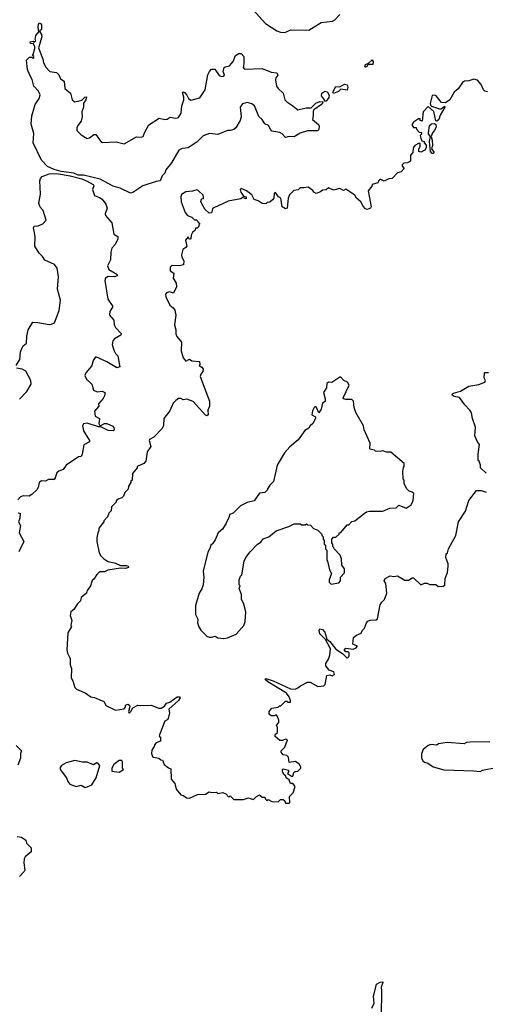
# Model space of a CAD drawing. Extents: x 2604950 to 2749250, y 940531 to 1028284.
# Tile 89 of 220: x 2660526 to 2664308, y 1003256 to 1011255. Entities that reach past the tile are written whole.
import ezdxf

# ---------------------------------------------------------------- set-up
doc = ezdxf.new("R2010")
doc.units = 0

msp = doc.modelspace()

# ---------------------------------------------------------------- linework, layer by layer
at = {"layer": '0CON05XD'}
for points in [[(2662370.7, 1011390.7), (2662522.5, 1011225), (2662615, 1011163.3), (2662645, 1011153.3), (2662679.3, 1011150.7), (2662727, 1011173), (2662875, 1011170), (2662975, 1011232.5), (2663067, 1011243), (2663086.4, 1011253.6), (2663125, 1011296.7)], [(2661425, 1009844.3), (2661343.3, 1009885), (2661285, 1009902.2), (2661178.5, 1009958.5), (2661045, 1009990.8), (2661001.2, 1009991.2), (2660965, 1010009.2), (2660862.2, 1010022.2), (2660805, 1010038.1), (2660752.7, 1010062.7), (2660702.7, 1010112.7), (2660634.6, 1010254.6), (2660641.4, 1010331.4), (2660618.1, 1010405), (2660624.6, 1010475), (2660650.6, 1010565), (2660684, 1010615), (2660692, 1010645), (2660678.8, 1010675), (2660640, 1010715), (2660628.8, 1010768.8), (2660607.5, 1010805), (2660590.7, 1010850.7), (2660582.5, 1010925), (2660605, 1010950), (2660625, 1010950), (2660635, 1010940), (2660640, 1010945), (2660640, 1010955), (2660630, 1010965), (2660637, 1010973), (2660648.3, 1011021.7), (2660650, 1011035), (2660638.3, 1011058.3), (2660615, 1011062.5), (2660612.5, 1011075), (2660635, 1011080), (2660645, 1011070), (2660657, 1011083), (2660652.5, 1011092.5), (2660656.7, 1011125), (2660683, 1011157), (2660676.7, 1011195), (2660680, 1011215), (2660685, 1011230), (2660695, 1011222.5), (2660703, 1011213), (2660702.5, 1011175), (2660690, 1011165), (2660690, 1011155), (2660703.9, 1011133.9), (2660705.8, 1011115), (2660680, 1011025), (2660714.2, 1010935), (2660718.8, 1010905), (2660738.8, 1010868.8), (2660770, 1010835), (2660825, 1010826.7), (2660845, 1010807.5), (2660857.5, 1010775), (2660886.7, 1010755), (2660893.3, 1010695), (2660938.3, 1010658.3), (2660953.3, 1010605), (2660965, 1010592.5), (2660975, 1010587.5), (2661030, 1010600), (2661055, 1010626.7), (2661067.5, 1010627.5), (2661063.3, 1010605), (2661043.6, 1010576.4), (2661043.3, 1010545), (2661030, 1010505), (2661033.3, 1010465), (2661025, 1010430), (2660997.5, 1010395), (2660990, 1010375), (2660990, 1010355), (2661025, 1010320), (2661075, 1010290), (2661092.5, 1010295), (2661128.3, 1010321.7), (2661145, 1010322.5), (2661186.1, 1010266.1), (2661198.3, 1010258.3), (2661308.8, 1010261.2), (2661374.2, 1010245.8), (2661475, 1010302.5), (2661515, 1010300), (2661530, 1010305), (2661540, 1010335), (2661575, 1010400), (2661660, 1010455), (2661705, 1010443.8), (2661725, 1010447.5), (2661748.3, 1010461.7), (2661795, 1010453.8), (2661815, 1010460), (2661838, 1010495), (2661844.2, 1010555.8), (2661860, 1010605), (2661860, 1010625), (2661847.5, 1010662.5), (2661855, 1010667.5), (2661865, 1010663.3), (2661885, 1010642.5), (2661896.7, 1010615), (2661915, 1010600), (2661988.8, 1010621.2), (2662033.3, 1010685), (2662053.9, 1010806.1), (2662067.5, 1010835), (2662085, 1010852.5), (2662111.7, 1010851.7), (2662145, 1010802.5), (2662165, 1010792.5), (2662180, 1010795), (2662190, 1010805), (2662180, 1010835), (2662187.5, 1010865), (2662195, 1010872.5), (2662229.3, 1010880.7), (2662260, 1010915), (2662280, 1010965), (2662305, 1010980), (2662325, 1010980), (2662347, 1010957), (2662347.5, 1010895), (2662340, 1010865), (2662351.7, 1010851.7), (2662495, 1010858.8), (2662569.5, 1010829.5), (2662615, 1010823.8), (2662622, 1010805), (2662607.5, 1010782.5), (2662604.2, 1010765), (2662611.9, 1010715), (2662624.6, 1010694.6), (2662665, 1010658), (2662680.8, 1010605), (2662696.4, 1010586.4), (2662745.4, 1010555.4), (2662785, 1010521.2), (2662852.5, 1010537.5), (2662892.3, 1010537.7), (2662932.2, 1010577.8), (2662965, 1010591.2), (2662987.5, 1010587.5), (2662986.7, 1010575), (2662976.7, 1010565), (2662915, 1010521.2), (2662909.2, 1010510.8), (2662910.8, 1010475), (2662904.1, 1010444.1), (2662953, 1010403), (2662959.3, 1010389.3), (2662956.4, 1010363.6), (2662945, 1010352.5), (2662865, 1010352), (2662805, 1010332.9), (2662755, 1010303.3), (2662715, 1010306.7), (2662685, 1010298.8), (2662657.9, 1010327.9), (2662639.1, 1010339.1), (2662575, 1010350), (2662565, 1010358.8), (2662545.7, 1010395.7), (2662518.3, 1010408.3), (2662494.3, 1010444.3), (2662468.3, 1010468.3), (2662434.4, 1010555), (2662412.4, 1010572.4), (2662375, 1010581.5), (2662335, 1010570), (2662315.6, 1010545), (2662324.4, 1010465), (2662315.6, 1010435), (2662282.5, 1010375), (2662265, 1010363.8), (2662235, 1010353.3), (2662215, 1010353.3), (2662135, 1010321.2), (2662069.1, 1010329.1), (2662015, 1010311.5), (2661966.9, 1010263.1), (2661895.3, 1010214.7), (2661845, 1010209.5), (2661819.2, 1010195), (2661758.9, 1010091.1), (2661713.8, 1010036.2), (2661705, 1010006.7), (2661682.5, 1009985), (2661666.7, 1009945), (2661635, 1009941.1), (2661525, 1009905.6), (2661445, 1009850.8), (2661425, 1009844.3)], [(2663335, 1010870), (2663330, 1010875), (2663335, 1010890), (2663358.3, 1010901.7), (2663388.3, 1010928.3), (2663396.4, 1010916.4), (2663395, 1010890), (2663355, 1010890), (2663345, 1010872.5), (2663335, 1010870)], [(2664325, 1010668), (2664304.3, 1010674.3), (2664293.8, 1010685), (2664275, 1010727.5), (2664243.9, 1010763.9), (2664215, 1010772), (2664175, 1010758), (2664137.5, 1010755), (2664121.2, 1010745), (2664088.3, 1010691.7), (2664054.5, 1010665.5), (2664019.5, 1010605), (2663985, 1010578.1), (2663952.5, 1010582.5), (2663910, 1010635), (2663895, 1010642.5), (2663875, 1010640), (2663860, 1010575), (2663861.7, 1010561.7), (2663871.7, 1010551.7), (2663935, 1010530), (2663948.1, 1010531.9), (2663975, 1010553.3), (2663980, 1010545), (2663941.5, 1010478.5), (2663931.4, 1010445), (2663915, 1010430), (2663905, 1010432.5), (2663888.8, 1010508.8), (2663845, 1010550), (2663802.5, 1010505), (2663795, 1010430), (2663780, 1010435), (2663778.3, 1010448.3), (2663765, 1010450), (2663725, 1010422.5), (2663712.5, 1010405), (2663712.5, 1010395), (2663725, 1010380), (2663745, 1010380), (2663750, 1010365), (2663771.7, 1010341.7), (2663788.3, 1010338.3), (2663790, 1010325), (2663780, 1010315), (2663783, 1010293), (2663791.7, 1010271.7), (2663810, 1010265), (2663810, 1010255), (2663826.7, 1010235), (2663827.5, 1010215), (2663817.5, 1010195), (2663785, 1010177.5), (2663767.5, 1010185), (2663767.5, 1010205), (2663780, 1010225), (2663778.3, 1010248.3), (2663765, 1010250), (2663735, 1010232.5), (2663722.5, 1010215), (2663720, 1010175), (2663700, 1010155), (2663700, 1010105), (2663677, 1010093), (2663645, 1010090), (2663633, 1010077), (2663632.5, 1010065), (2663650, 1010045), (2663625, 1010020), (2663595, 1010010), (2663550, 1009965), (2663525, 1009962.5), (2663485, 1009942.5), (2663455, 1009960), (2663441.7, 1009948.3), (2663435, 1009930), (2663390, 1009915), (2663387, 1009903), (2663357.5, 1009865), (2663380, 1009735), (2663376, 1009724), (2663347, 1009713), (2663335, 1009717.5), (2663315, 1009740), (2663296.1, 1009776.1), (2663262.5, 1009805), (2663249.3, 1009829.3), (2663175, 1009877.5), (2663155, 1009867.5), (2663125, 1009882.5), (2663075, 1009871.2), (2663035, 1009887.5), (2663015, 1009872.5), (2662985, 1009870), (2662970, 1009855), (2662935, 1009842.5), (2662915, 1009852.5), (2662906.4, 1009866.4), (2662870, 1009895), (2662835, 1009887.5), (2662805, 1009890), (2662787, 1009873), (2662753.8, 1009866.2), (2662717, 1009833), (2662706.2, 1009805), (2662697.5, 1009722.5), (2662685, 1009717.5), (2662657.5, 1009735), (2662646.7, 1009805), (2662627, 1009817), (2662605, 1009850), (2662592.5, 1009845), (2662590, 1009805), (2662578.3, 1009791.7), (2662557, 1009773), (2662535, 1009770), (2662525, 1009760), (2662495, 1009762.5), (2662463.6, 1009783.6), (2662430, 1009795), (2662410.7, 1009830.7), (2662367.5, 1009865), (2662325, 1009882.5), (2662317.5, 1009875), (2662322.3, 1009852.3), (2662345, 1009820), (2662366.7, 1009816.7), (2662365, 1009800), (2662335, 1009810), (2662321.7, 1009798.3), (2662218.3, 1009781.7), (2662103, 1009727), (2662093, 1009717), (2662083, 1009687), (2662065, 1009682.5), (2662030, 1009715), (2661997.5, 1009775), (2662001.7, 1009798.3), (2662018.3, 1009801.7), (2662020, 1009815), (2662015, 1009830), (2661975, 1009867.5), (2661965, 1009872.5), (2661929.3, 1009860.7), (2661875, 1009856.2), (2661840, 1009835), (2661833.8, 1009815), (2661836.7, 1009775), (2661869.3, 1009689.3), (2661890, 1009665), (2661925, 1009650), (2661945, 1009630), (2661965, 1009630), (2661971.7, 1009611.7), (2661990, 1009595), (2661981.7, 1009588.3), (2661980, 1009575), (2661968.3, 1009561.7), (2661955, 1009560), (2661950, 1009545), (2661930, 1009525), (2661920, 1009505), (2661916.4, 1009473.6), (2661905, 1009470), (2661895, 1009490), (2661872.5, 1009465), (2661882.5, 1009415), (2661876.4, 1009403.6), (2661851.7, 1009388.3), (2661840, 1009345), (2661843.3, 1009325), (2661860, 1009295), (2661856, 1009264), (2661825, 1009254.2), (2661761.4, 1009258.6), (2661747.5, 1009245), (2661748, 1009215), (2661777.5, 1009195), (2661772.5, 1009155), (2661797.5, 1009115), (2661800, 1009085), (2661775, 1009032.5), (2661743.8, 1009043.8), (2661718.8, 1009035), (2661711.4, 1009025), (2661713.4, 1009003.4), (2661745, 1008936), (2661773.3, 1008915), (2661786.2, 1008895), (2661793.8, 1008855), (2661784, 1008775), (2661793.8, 1008735), (2661793.6, 1008703.6), (2661801.2, 1008681.2), (2661840.8, 1008635), (2661836.5, 1008565), (2661855, 1008506.7), (2661875, 1008480), (2661905, 1008497.5), (2661923, 1008483), (2661987, 1008477), (2661990, 1008455), (2661982.5, 1008445), (2662005, 1008431.2), (2662017.1, 1008415), (2662014.4, 1008395.6), (2661996.2, 1008375), (2661991.2, 1008355), (2662067.5, 1008155), (2662067.5, 1008115), (2662053, 1008083), (2662057.5, 1008045), (2662045, 1008037.5), (2662035, 1008042.5), (2661935, 1008153.3), (2661885, 1008172.5), (2661855, 1008167.5), (2661835, 1008177.5), (2661815, 1008177.5), (2661795, 1008162.5), (2661771.7, 1008138.3), (2661745, 1008077.5), (2661696.7, 1008015), (2661693, 1007957), (2661682.5, 1007935), (2661615, 1007862.5), (2661580, 1007845), (2661577.5, 1007835), (2661591.7, 1007788.3), (2661562.5, 1007745), (2661551.7, 1007668.3), (2661535, 1007650), (2661480, 1007625), (2661480, 1007615), (2661443, 1007567), (2661440, 1007515), (2661430, 1007505)], [(2663075, 1010654), (2663068.8, 1010665), (2663095, 1010713.3), (2663125, 1010708.8), (2663165, 1010730), (2663186.7, 1010725), (2663191.2, 1010705), (2663185, 1010682.5), (2663135, 1010690), (2663115, 1010672), (2663075, 1010654)], [(2663001.7, 1010591.7), (2663002.5, 1010605), (2662976.4, 1010636.4), (2662981.2, 1010658.8), (2663005, 1010674), (2663025, 1010670), (2663038.8, 1010638.8), (2663036.8, 1010623.2), (2663015, 1010593.3), (2663001.7, 1010591.7)], [(2663875, 1010166.7), (2663862.5, 1010185), (2663853.3, 1010265), (2663862.5, 1010305), (2663846.2, 1010325), (2663846.2, 1010335), (2663853.8, 1010396.2), (2663871.2, 1010408.8), (2663895, 1010411.2), (2663905, 1010403.3), (2663910, 1010385), (2663895.6, 1010355), (2663877.8, 1010335), (2663866.7, 1010305), (2663877.5, 1010275), (2663877.7, 1010232.3), (2663870, 1010205), (2663893.3, 1010175), (2663885, 1010168.8), (2663875, 1010166.7)], [(2660497.5, 1008445), (2660526.4, 1008493.6), (2660533.9, 1008556.1), (2660545, 1008590), (2660553.6, 1008606.4), (2660581.7, 1008628.3), (2660583, 1008683), (2660594.1, 1008735.9), (2660632.5, 1008797.5), (2660674.3, 1008794.3), (2660765, 1008779.2), (2660785, 1008780), (2660808.5, 1008791.5), (2660848.1, 1008891.9), (2660857.1, 1008975), (2660834.2, 1009065), (2660840.8, 1009165), (2660830.8, 1009235), (2660808.8, 1009265), (2660731.4, 1009301.4), (2660712.3, 1009332.3), (2660685, 1009357.5), (2660648.8, 1009415), (2660652.3, 1009492.3), (2660637.5, 1009565), (2660645, 1009576.7), (2660675, 1009580), (2660715, 1009597.5), (2660740, 1009625), (2660718, 1009705), (2660693, 1009733), (2660680.8, 1009765), (2660693.9, 1009836.1), (2660689.2, 1009945), (2660694.2, 1009965.8), (2660708.8, 1009981.2), (2660765, 1010002.5), (2660825, 1010005.8), (2660937.3, 1009987.3), (2661031.8, 1009961.8), (2661075, 1009942.5), (2661123.8, 1009915), (2661127.5, 1009905), (2661117.5, 1009875), (2661135, 1009826.7), (2661175, 1009811.2), (2661195, 1009796.2), (2661226.2, 1009755), (2661236.2, 1009725), (2661221.7, 1009678.3), (2661223.3, 1009665), (2661273.3, 1009605), (2661291.3, 1009511.3), (2661323.6, 1009493.6), (2661322.5, 1009475), (2661301.4, 1009428.6), (2661275, 1009400), (2661266.7, 1009365), (2661264.2, 1009305), (2661239.2, 1009255), (2661250, 1009225), (2661315, 1009186.2), (2661317.5, 1009175), (2661295, 1009166.7), (2661245, 1009168.6), (2661224, 1009155), (2661217.5, 1009135), (2661242.5, 1008985), (2661283.8, 1008925), (2661258, 1008885), (2661256, 1008855), (2661290, 1008815), (2661293.8, 1008775), (2661303, 1008753), (2661350, 1008705), (2661348, 1008692), (2661295, 1008663.3), (2661284, 1008645), (2661278, 1008615), (2661290.3, 1008570.3), (2661304.2, 1008544.2), (2661323.3, 1008525), (2661333, 1008463), (2661340, 1008435), (2661315, 1008427.5), (2661235, 1008476.2), (2661145, 1008516.7), (2661125, 1008492.5), (2661108.7, 1008441.3), (2661064.4, 1008385), (2661055.8, 1008365), (2661069.2, 1008335), (2661112.5, 1008295), (2661126.7, 1008245), (2661155, 1008231.2), (2661195, 1008236.7), (2661216.7, 1008225), (2661217.5, 1008205), (2661203.2, 1008176.8), (2661167.5, 1008135), (2661170, 1008115), (2661132.5, 1008075), (2661138, 1008035), (2661173.9, 1008013.9), (2661168.9, 1007975), (2661172.9, 1007962.9), (2661185, 1007959.2), (2661215, 1007974.5), (2661235, 1007973.6), (2661282.4, 1007952.4), (2661291.7, 1007941.7), (2661294.2, 1007925), (2661285, 1007913.9), (2661245, 1007916.6), (2661185, 1007946.7), (2661165, 1007946.2), (2661075, 1007978), (2661045, 1007971.2), (2661035.8, 1007955), (2661044.4, 1007915), (2661093.8, 1007835), (2661093.3, 1007825), (2661047.7, 1007802.3), (2661033.8, 1007725), (2661025, 1007707.5), (2661005, 1007703.3), (2660905, 1007636.2), (2660879.3, 1007600.7), (2660843.2, 1007586.8), (2660827, 1007573), (2660815, 1007532.5), (2660805, 1007518.8), (2660760.5, 1007519.5), (2660735, 1007506.7), (2660702.3, 1007507.7), (2660683.3, 1007495), (2660676.7, 1007455), (2660666.2, 1007435), (2660625, 1007396.7), (2660603, 1007383), (2660555, 1007387.5), (2660531.7, 1007378.3), (2660510, 1007355)], [(2660525, 1008173.3), (2660585, 1008233.8), (2660618.6, 1008295), (2660617.1, 1008325), (2660575, 1008398.8), (2660545.8, 1008415.8), (2660500, 1008425)], [(2664315, 1007570), (2664270, 1007615), (2664270, 1007635), (2664258.3, 1007668.3), (2664250, 1007675), (2664248.8, 1007725), (2664261.2, 1007805), (2664243.8, 1007825), (2664223.3, 1007875), (2664227.5, 1007945), (2664202.5, 1008015), (2664195, 1008060), (2664183, 1008083), (2664142.5, 1008125), (2664097.5, 1008185), (2664055, 1008193.3), (2664037.5, 1008205), (2664040, 1008215), (2664049.3, 1008220.7), (2664105, 1008236.7), (2664175, 1008277.5), (2664255, 1008290), (2664305, 1008310), (2664310, 1008325), (2664297.5, 1008345), (2664300, 1008385), (2664305, 1008390), (2664335, 1008390)], [(2662185, 1006227.5), (2662215, 1006232.5), (2662285, 1006262.5), (2662347, 1006333), (2662357.5, 1006365), (2662362.5, 1006445), (2662347, 1006507), (2662328.3, 1006548.3), (2662327.5, 1006585), (2662310, 1006635), (2662317.5, 1006655), (2662310, 1006665), (2662310, 1006705), (2662320, 1006735), (2662330, 1006745), (2662350, 1006855), (2662362.5, 1006885), (2662397, 1006933), (2662457, 1006993), (2662485, 1007010), (2662503.6, 1007036.4), (2662550, 1007055), (2662608.3, 1007101.7), (2662711.7, 1007138.3), (2662755, 1007160), (2662805, 1007160), (2662815, 1007150), (2662845, 1007150), (2662855, 1007160), (2662865, 1007150), (2662888.3, 1007148.3), (2662911.7, 1007121.7), (2662948.3, 1007108.3), (2662978.3, 1007078.3), (2662981.7, 1007061.7), (2662990, 1007055), (2662990, 1007035), (2663000, 1007025), (2663000, 1006995), (2663010, 1006985), (2663010, 1006955), (2663020, 1006945), (2663020, 1006865), (2663027, 1006857), (2663042.5, 1006785), (2663057.5, 1006755), (2663040, 1006705), (2663040, 1006685), (2663055, 1006670), (2663119.3, 1006680.7), (2663132.5, 1006695), (2663133, 1006727), (2663165, 1006760), (2663163.3, 1006795), (2663143, 1006823), (2663140, 1006875), (2663130, 1006905), (2663080, 1006955), (2663078.3, 1006968.3), (2663070, 1006975), (2663070, 1006995), (2663060, 1007005), (2663060, 1007035), (2663075, 1007050), (2663095, 1007050), (2663120, 1007075), (2663120, 1007085), (2663135, 1007090), (2663185, 1007150), (2663198.3, 1007151.7), (2663223, 1007177), (2663247, 1007183), (2663325, 1007242.5), (2663343, 1007257), (2663368.3, 1007261.7), (2663475, 1007262.5), (2663533, 1007287), (2663585, 1007290), (2663605, 1007310), (2663665, 1007287.5), (2663706.4, 1007313.6), (2663721.7, 1007348.3), (2663727.5, 1007405), (2663715, 1007417.5), (2663690, 1007425), (2663670, 1007445), (2663650, 1007485), (2663650, 1007515), (2663640, 1007525), (2663637.5, 1007585), (2663643, 1007617), (2663650, 1007625), (2663648.3, 1007648.3), (2663541.7, 1007741.7), (2663505, 1007742.5), (2663475, 1007752.5), (2663455, 1007747.5), (2663415, 1007750), (2663407, 1007757), (2663370, 1007765), (2663372.5, 1007815), (2663323, 1007923), (2663317.5, 1007955), (2663256.7, 1008065), (2663243.3, 1008105), (2663237, 1008157), (2663225, 1008170), (2663175, 1008168.8), (2663157.5, 1008175), (2663153, 1008183), (2663202.5, 1008285), (2663189.3, 1008309.3), (2663160, 1008325), (2663135, 1008350), (2663125, 1008350), (2663061.7, 1008308.3), (2663035, 1008310), (2663021.7, 1008298.3), (2663017.5, 1008265), (2662992.5, 1008225), (2663006.7, 1008175), (2663007, 1008153), (2662985, 1008140), (2662975, 1008090), (2662955, 1008060), (2662937.5, 1008105), (2662925, 1008112.5), (2662917.5, 1008105), (2662903, 1008077), (2662900, 1008045), (2662928.3, 1008028.3), (2662927.5, 1008015), (2662906.7, 1007975), (2662884.2, 1007955.8), (2662874.2, 1007935.8), (2662842.7, 1007917.3), (2662787, 1007843), (2662720, 1007785), (2662676.2, 1007735), (2662617.5, 1007635), (2662587, 1007503), (2662557, 1007473), (2662540, 1007445), (2662540, 1007435), (2662517, 1007413), (2662475, 1007407.5), (2662430, 1007345), (2662375, 1007332.5), (2662320, 1007305), (2662260, 1007245), (2662230, 1007235), (2662227.5, 1007215), (2662202.5, 1007165), (2662173, 1007117), (2662137.5, 1007085), (2662115, 1007030), (2662093.3, 1006996.7), (2662077.5, 1006985), (2662071.7, 1006958.3), (2662055, 1006930), (2662017.5, 1006775), (2662022.5, 1006725), (2662016.4, 1006663.6), (2662005, 1006630), (2661983.3, 1006595), (2661953.9, 1006496.1), (2661953.9, 1006423.9), (2661973.3, 1006385), (2661971.2, 1006355), (2661981.7, 1006321.7), (2661997.5, 1006295), (2662050, 1006245), (2662065, 1006237.5), (2662085, 1006237.5), (2662115, 1006247.5), (2662135, 1006232.5), (2662185, 1006227.5)], [(2661430, 1007505), (2661430, 1007495), (2661410, 1007465), (2661408.3, 1007441.7), (2661380, 1007415), (2661370, 1007385), (2661355, 1007370), (2661325, 1007360), (2661310, 1007345), (2661310, 1007335), (2661273, 1007297), (2661270, 1007265), (2661250, 1007245), (2661240, 1007215), (2661210, 1007185), (2661210, 1007175), (2661170, 1007125), (2661170, 1007105), (2661160, 1007085), (2661152.5, 1007045), (2661152.5, 1007015), (2661172.5, 1006925), (2661185, 1006900), (2661210, 1006875), (2661243.6, 1006853.6), (2661305, 1006840), (2661345, 1006822), (2661395, 1006820.8), (2661406, 1006815), (2661408.8, 1006805), (2661385, 1006795.8), (2661345, 1006798), (2661243, 1006783), (2661215, 1006770), (2661175, 1006770), (2661151.7, 1006748.3), (2661129.3, 1006710.7), (2661115, 1006700), (2661100, 1006655), (2661073, 1006617), (2661070, 1006595), (2661025, 1006560), (2661020, 1006535), (2660995, 1006510), (2660966.4, 1006463.6), (2660942.5, 1006445), (2660937.5, 1006415), (2660950, 1006375), (2660942.5, 1006335), (2660947.5, 1006325), (2660917.5, 1006275), (2660910, 1006135), (2660915, 1006110), (2660937.5, 1006065), (2660937.5, 1006015), (2660946.7, 1005985), (2660943.3, 1005905), (2660956.7, 1005885), (2660975, 1005830), (2660986.7, 1005816.7), (2661057, 1005787), (2661103, 1005753), (2661135, 1005747.5), (2661195, 1005722.5), (2661208.3, 1005718.3), (2661225, 1005682.5), (2661305, 1005646.7), (2661375, 1005657.5), (2661385, 1005670), (2661386.7, 1005685), (2661405, 1005693.8), (2661416.9, 1005686.9), (2661422, 1005675), (2661410, 1005635), (2661415, 1005622.5), (2661428.8, 1005635), (2661444.2, 1005665.8), (2661485, 1005687.5), (2661505, 1005682.5), (2661595, 1005687.5), (2661653, 1005663), (2661675, 1005662.5), (2661703, 1005677), (2661718.1, 1005701.9), (2661745, 1005711.4), (2661805, 1005753.1), (2661824.1, 1005754.1), (2661828.6, 1005745), (2661815.4, 1005724.6), (2661737.5, 1005655), (2661744, 1005625), (2661731.7, 1005578.3), (2661725, 1005567.5), (2661703.9, 1005556.1), (2661662.5, 1005445), (2661660, 1005435), (2661670, 1005425), (2661670, 1005395), (2661635, 1005380), (2661620, 1005365), (2661620, 1005355), (2661598.3, 1005321.7), (2661597.5, 1005295), (2661605, 1005270), (2661613, 1005263), (2661657, 1005257), (2661671.7, 1005241.7), (2661685, 1005240), (2661700, 1005205), (2661735, 1005177.5), (2661755, 1005170), (2661757.5, 1005085), (2661785, 1005050), (2661796.7, 1005005), (2661835, 1004957.5), (2661855, 1004952.5), (2661885, 1004932.5), (2661905, 1004930), (2661970.7, 1004959.3), (2662035, 1004963.3), (2662065, 1004982.5), (2662085, 1004977.5), (2662125, 1004980), (2662135, 1004970), (2662175, 1004977.5), (2662200, 1004965), (2662225, 1004940), (2662235, 1004950), (2662265, 1004920), (2662345, 1004920), (2662385, 1004932.5), (2662397, 1004927), (2662425, 1004920), (2662450, 1004945), (2662475, 1004957.5), (2662495, 1004940), (2662518.3, 1004938.3), (2662521.7, 1004921.7), (2662533, 1004913), (2662545, 1004920), (2662575, 1004902.5), (2662625, 1004900), (2662645, 1004920), (2662665, 1004920), (2662678.3, 1004908.3), (2662685, 1004890), (2662715, 1004890), (2662720, 1004895), (2662717.5, 1004945), (2662747.5, 1004975), (2662762.5, 1005025), (2662745, 1005050), (2662725, 1005050), (2662715, 1005080), (2662690, 1005095), (2662688.3, 1005108.3), (2662670, 1005125), (2662670, 1005135), (2662660, 1005145), (2662660, 1005165), (2662665, 1005170), (2662708.3, 1005158.3), (2662710, 1005145), (2662701.7, 1005131.7), (2662735, 1005110), (2662745, 1005110), (2662751.7, 1005138.3), (2662763, 1005147), (2662785, 1005150), (2662810, 1005175), (2662810, 1005185), (2662800, 1005205), (2662765, 1005230), (2662715, 1005220), (2662710, 1005265), (2662697, 1005277), (2662665, 1005282.5), (2662650, 1005305), (2662650, 1005315), (2662680, 1005345), (2662700, 1005405), (2662685, 1005410), (2662661.7, 1005398.3), (2662638.3, 1005398.3), (2662601.7, 1005431.7), (2662601.7, 1005448.3), (2662620, 1005465), (2662620, 1005505), (2662612.5, 1005525), (2662630, 1005545), (2662630, 1005565), (2662620, 1005595), (2662608.3, 1005608.3), (2662591.7, 1005598.3), (2662568.3, 1005598.3), (2662553, 1005613), (2662552.5, 1005635), (2662575, 1005662.5), (2662625, 1005670), (2662635, 1005680), (2662648.3, 1005681.7), (2662685, 1005717.5), (2662695, 1005720), (2662705, 1005710), (2662725, 1005710), (2662726.7, 1005725), (2662716, 1005755), (2662694, 1005785), (2662541.9, 1005875), (2662518.6, 1005895), (2662525.9, 1005904.1), (2662583.8, 1005885), (2662725, 1005818.8), (2662763.6, 1005816.4), (2662785, 1005826.7), (2662806.4, 1005843.6), (2662865, 1005872.5), (2662885, 1005872.5), (2662947, 1005837), (2662995, 1005842.5), (2663007, 1005853), (2663021.7, 1005928.3), (2663045, 1005932.5), (2663065, 1005923.3), (2663082.5, 1005935), (2663076.4, 1005956.4), (2663040.7, 1005970.7), (2663012.5, 1006005), (2663012.5, 1006025), (2663035, 1006060), (2663046.4, 1006093.6), (2663050, 1006145), (2663009.4, 1006219.4), (2662965, 1006266.2), (2662957.5, 1006292.5), (2662965, 1006306.2), (2662985, 1006301.9), (2663005, 1006279.4), (2663022, 1006222), (2663045, 1006203.3), (2663095, 1006140), (2663146.7, 1006106.7), (2663185, 1006067.5), (2663202.5, 1006085), (2663201.7, 1006111.7), (2663195, 1006120), (2663175, 1006120), (2663163, 1006133), (2663165, 1006140), (2663175, 1006150), (2663235, 1006142.5), (2663258.3, 1006151.7), (2663270, 1006165), (2663233, 1006183), (2663237.5, 1006235), (2663262.5, 1006255), (2663299.3, 1006270.7), (2663310, 1006295), (2663327, 1006313), (2663342.5, 1006355), (2663355, 1006367.5), (2663373.9, 1006376.1), (2663421.7, 1006378.3), (2663431.7, 1006388.3), (2663455, 1006500), (2663467, 1006523), (2663490, 1006545), (2663507.5, 1006595), (2663500, 1006675), (2663487.5, 1006695), (2663494.1, 1006715.9), (2663535, 1006737.5), (2663565, 1006732.5), (2663595, 1006736.7), (2663655, 1006702.5), (2663685, 1006702.5), (2663715, 1006720), (2663725, 1006720), (2663785, 1006663.3), (2663815, 1006677.5), (2663835, 1006677.5), (2663855, 1006667.5), (2663907, 1006667), (2663925, 1006650), (2663965, 1006652.5), (2663978.3, 1006661.7), (2663982.5, 1006715), (2664000, 1006765), (2664006.7, 1006815), (2664006.7, 1006835), (2663987.5, 1006885), (2663990, 1006915), (2664000, 1006925), (2664007.5, 1006955), (2664067.5, 1007065), (2664090, 1007175), (2664147, 1007263), (2664175, 1007350), (2664235, 1007430), (2664275, 1007430), (2664315, 1007417.5)], [(2660515, 1007250), (2660530, 1007245), (2660527.5, 1007205), (2660517.5, 1007175), (2660532.5, 1007145), (2660522.5, 1007085), (2660560, 1007015), (2660519.2, 1006930.8)], [(2660498.3, 1005358.3), (2660540, 1005315), (2660532.5, 1005295), (2660532.5, 1005255), (2660510.5, 1005199.5)], [(2664345, 1005387.5), (2664185, 1005386.7), (2664155, 1005382.5), (2664135, 1005372.5), (2663997, 1005383), (2663928.3, 1005371.7), (2663915, 1005362.5), (2663865, 1005367.5), (2663845, 1005360), (2663803.6, 1005326.4), (2663788.3, 1005291.7), (2663788.3, 1005258.3), (2663800, 1005235), (2663815, 1005222.5), (2663840, 1005215), (2663885, 1005186.7), (2663970.7, 1005160.7), (2664215, 1005153.3), (2664265, 1005147.5), (2664285, 1005157.5), (2664395, 1005180)], [(2661058.3, 1005018.3), (2661075, 1005022.5), (2661111.7, 1005038.3), (2661146.2, 1005095), (2661177.5, 1005195), (2661160, 1005215), (2661153, 1005217), (2661125, 1005202.5), (2661075, 1005222.5), (2661035, 1005222.5), (2660975, 1005236.7), (2660905, 1005216.7), (2660865, 1005197.5), (2660855, 1005180), (2660854.1, 1005164.1), (2660906.1, 1005096.1), (2660916.7, 1005065), (2660934.2, 1005044.2), (2660985, 1005026.7), (2661025, 1005036.7), (2661058.3, 1005018.3)], [(2661335, 1005142.5), (2661370, 1005165), (2661360, 1005175), (2661362.5, 1005225), (2661355, 1005236.7), (2661335, 1005237.5), (2661290, 1005205), (2661273.3, 1005175), (2661275, 1005150), (2661335, 1005142.5)], [(2660505, 1004620), (2660540, 1004615), (2660575, 1004590), (2660582.5, 1004565), (2660618.3, 1004528.3), (2660620, 1004495), (2660570, 1004455), (2660563, 1004437), (2660560, 1004405), (2660567.5, 1004345), (2660562.5, 1004335), (2660525, 1004293.3)], [(2663386.7, 1003225), (2663405.7, 1003265), (2663400.5, 1003319.5), (2663425, 1003420), (2663455, 1003436.7), (2663475, 1003440), (2663476, 1003434), (2663461.2, 1003395), (2663466, 1003365), (2663463.1, 1003165)]]:
    msp.add_lwpolyline(points, dxfattribs=at)

doc.saveas('drawing.dxf')
